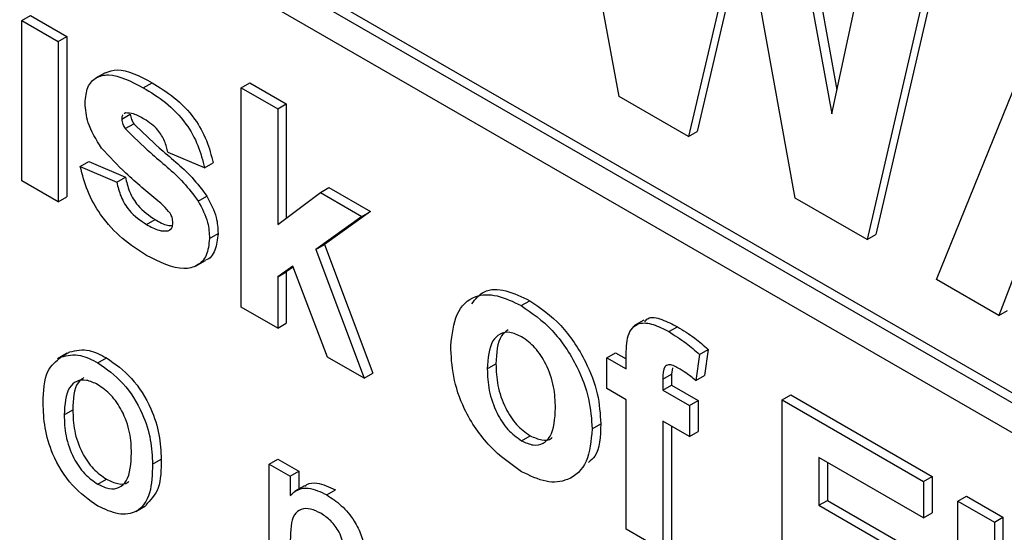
# Paper-space layout 'Blatt2' of a CAD drawing. Header units: millimetres. Extents: x 5 to 418, y 2 to 292.
# Tile 17 of 81: x 143.372 to 144.984, y 152.313 to 153.153. Entities that reach past the tile are written whole.
import ezdxf

# ---------------------------------------------------------------- set-up
doc = ezdxf.new("R2010")
doc.units = ezdxf.units.MM

psp = doc.layouts.new('Blatt2')

# ---------------------------------------------------------------- linework, layer by layer
at = {"color": 7, "linetype": 'Continuous', "lineweight": 25}
for p, q in [((142.8771, 153.7648), (148.2229, 150.6788)), ((142.863, 153.7566), (148.2229, 150.6624)), ((148.2229, 150.6134), (142.863, 153.7076)), ((144.3533, 153.0269), (144.2348, 153.6668)), ((144.6206, 153.4441), (144.7012, 152.9983)), ((144.6347, 153.4523), (144.7097, 153.0377)), ((144.7012, 152.9983), (144.7779, 153.3533)), ((144.5552, 153.3376), (144.4667, 152.9614)), ((144.6415, 152.8605), (144.5552, 153.3376)), ((144.5605, 153.3082), (144.4808, 152.9695)), ((144.8757, 153.2968), (144.7594, 152.7924)), ((144.8898, 153.305), (144.7735, 152.8006)), ((144.8729, 152.7269), (145.06, 153.1904)), ((143.3757, 153.1515), (143.3899, 153.1597)), ((143.3757, 152.8889), (143.3757, 153.1515)), ((143.3757, 153.1515), (143.4356, 153.117)), ((143.3899, 153.1597), (143.4497, 153.1251)), ((143.4356, 153.117), (143.4497, 153.1251)), ((143.4356, 153.117), (143.4356, 152.8544)), ((143.4497, 153.1251), (143.4497, 152.8626)), ((143.5125, 153.0658), (143.4966, 153.0567)), ((143.5747, 153.0412), (143.5889, 153.0494)), ((143.7347, 153.041), (143.7489, 153.0491)), ((143.7347, 152.6817), (143.7347, 153.041)), ((143.7347, 153.041), (143.7946, 153.0064)), ((143.7489, 153.0491), (143.8087, 153.0146)), ((144.4667, 152.9614), (144.3533, 153.0269)), ((143.7946, 153.0064), (143.8087, 153.0146)), ((143.7946, 153.0064), (143.7946, 152.8172)), ((143.8087, 153.0146), (143.8087, 152.8278)), ((143.5393, 152.9897), (143.5534, 152.9979)), ((143.5455, 152.9999), (143.5436, 152.9984)), ((143.5451, 152.9741), (143.5592, 152.9822)), ((144.4667, 152.9614), (144.4808, 152.9695)), ((143.6749, 152.9097), (143.6151, 152.935)), ((143.4715, 152.912), (143.4856, 152.9201)), ((143.4715, 152.912), (143.5313, 152.8867)), ((143.4856, 152.9201), (143.5454, 152.8948)), ((143.6749, 152.9097), (143.689, 152.9179)), ((143.5313, 152.8867), (143.5454, 152.8948)), ((143.4356, 152.8544), (143.3757, 152.8889)), ((143.8644, 152.8694), (143.8785, 152.8776)), ((143.8785, 152.8776), (143.9463, 152.8384)), ((143.4356, 152.8544), (143.4497, 152.8626)), ((143.6646, 152.8555), (143.6787, 152.8637)), ((143.7946, 152.8172), (143.8644, 152.8694)), ((143.8644, 152.8694), (143.9322, 152.8303)), ((144.7594, 152.7924), (144.6415, 152.8605)), ((143.9322, 152.8303), (143.8571, 152.7762)), ((143.9463, 152.8384), (143.8712, 152.7844)), ((143.9322, 152.8303), (143.9463, 152.8384)), ((143.58, 152.8171), (143.5941, 152.8253)), ((143.6151, 152.8065), (143.62, 152.8093)), ((143.6829, 152.794), (143.697, 152.8021)), ((144.7594, 152.7924), (144.7735, 152.8006)), ((143.8571, 152.7762), (143.8712, 152.7844)), ((143.8712, 152.7844), (143.9503, 152.5736)), ((143.8571, 152.7762), (143.9362, 152.5654)), ((145.0162, 152.7761), (144.9744, 152.6683)), ((143.6603, 152.7491), (143.6762, 152.7583)), ((143.8192, 152.749), (143.7946, 152.7312)), ((143.8198, 152.7474), (143.8087, 152.7394)), ((143.8763, 152.6), (143.8192, 152.749)), ((143.7946, 152.7312), (143.8087, 152.7394)), ((143.7946, 152.7312), (143.7946, 152.6472)), ((143.8087, 152.7394), (143.8087, 152.6553)), ((144.9744, 152.6683), (144.8729, 152.7269)), ((143.7946, 152.6472), (143.7347, 152.6817)), ((144.1932, 152.6842), (144.2074, 152.6923)), ((144.9744, 152.6683), (144.9886, 152.6764)), ((143.7946, 152.6472), (143.8087, 152.6553)), ((144.3935, 152.6603), (144.3776, 152.6511)), ((144.4346, 152.6416), (144.4487, 152.6497)), ((143.4503, 152.6062), (143.4344, 152.597)), ((143.4402, 152.6002), (143.4544, 152.6084)), ((144.333, 152.5988), (144.3472, 152.607)), ((144.3472, 152.607), (144.365, 152.5968)), ((144.4846, 152.6043), (144.4786, 152.5616)), ((144.4846, 152.6043), (144.4988, 152.6124)), ((144.4988, 152.6124), (144.4928, 152.5697)), ((143.5004, 152.5905), (143.5145, 152.5986)), ((143.9362, 152.5654), (143.8763, 152.6)), ((144.1376, 152.5804), (144.1517, 152.5886)), ((144.333, 152.5988), (144.365, 152.5804)), ((144.333, 152.5482), (144.333, 152.5988)), ((144.365, 152.5804), (144.365, 152.5994)), ((143.9362, 152.5654), (143.9503, 152.5736)), ((144.4248, 152.5637), (144.4389, 152.5719)), ((144.4407, 152.5821), (144.4389, 152.5719)), ((144.4389, 152.5719), (144.4389, 152.5541)), ((144.4786, 152.5616), (144.4928, 152.5697)), ((144.4248, 152.5637), (144.4248, 152.5459)), ((144.4248, 152.5459), (144.4389, 152.5541)), ((144.4389, 152.5541), (144.4828, 152.5287)), ((144.365, 152.5298), (144.333, 152.5482)), ((144.4248, 152.5459), (144.4687, 152.5206)), ((144.6202, 152.5298), (144.6344, 152.5379)), ((144.6344, 152.5379), (144.8657, 152.4044)), ((144.365, 152.3179), (144.365, 152.5298)), ((144.4687, 152.5206), (144.4828, 152.5287)), ((144.4687, 152.5206), (144.4687, 152.4699)), ((144.4828, 152.5287), (144.4828, 152.4781)), ((144.6202, 152.1705), (144.6202, 152.5298)), ((144.6202, 152.5298), (144.8516, 152.3962)), ((143.4451, 152.5051), (143.4593, 152.5133)), ((144.3091, 152.4821), (144.3233, 152.4903)), ((144.4687, 152.4699), (144.4248, 152.4952)), ((144.4248, 152.4952), (144.4248, 152.2833)), ((144.4389, 152.4871), (144.4389, 152.2915)), ((144.4687, 152.4699), (144.4828, 152.4781)), ((144.1936, 152.4629), (144.2077, 152.471)), ((143.5898, 152.4246), (143.604, 152.4328)), ((143.7807, 152.4247), (143.7948, 152.4328)), ((143.7807, 152.1979), (143.7807, 152.4247)), ((143.7807, 152.4247), (143.8151, 152.4048)), ((143.7948, 152.4328), (143.8293, 152.4129)), ((144.8516, 152.3363), (144.6801, 152.4354)), ((144.6801, 152.4354), (144.6801, 152.3571)), ((144.6942, 152.4272), (144.6942, 152.3652)), ((143.8151, 152.4048), (143.8293, 152.4129)), ((143.8293, 152.4129), (143.8293, 152.3837)), ((143.5004, 152.3916), (143.5145, 152.3997)), ((143.8151, 152.4048), (143.8151, 152.3731)), ((144.8516, 152.3962), (144.8657, 152.4044)), ((144.8516, 152.3962), (144.8516, 152.3363)), ((144.8657, 152.4044), (144.8657, 152.3445)), ((143.8386, 152.3891), (143.8227, 152.38)), ((143.8749, 152.3742), (143.8891, 152.3824)), ((144.6801, 152.3571), (144.6942, 152.3652)), ((144.6942, 152.3652), (144.8538, 152.2731)), ((144.9074, 152.364), (144.9216, 152.3722)), ((144.9074, 152.0047), (144.9074, 152.364)), ((144.9074, 152.364), (144.9673, 152.3295)), ((144.9216, 152.3722), (144.9814, 152.3376)), ((143.5625, 152.347), (143.5784, 152.3562)), ((144.6801, 152.3571), (144.8396, 152.265)), ((144.8516, 152.3363), (144.8657, 152.3445)), ((144.9673, 152.3295), (144.9814, 152.3376)), ((144.9673, 152.3295), (144.9673, 151.9702)), ((144.9814, 152.3376), (144.9814, 151.9783)), ((144.4248, 152.2833), (144.365, 152.3179))]:
    psp.add_line(p, q, dxfattribs=at)
for points, knots in [([(143.5126, 153.0656), (143.5189, 153.0679), (143.5403, 153.0755), (143.5687, 153.0602), (143.5889, 153.0494)], [0, 0, 0, 0, 0.290832, 1, 1, 1, 1]), ([(143.4794, 153.0164), (143.4803, 153.0255), (143.482, 153.0437), (143.4968, 153.059), (143.5265, 153.0662), (143.5549, 153.0515), (143.5747, 153.0412)], [0, 0, 0, 0, 0.186756, 0.373549, 0.56049, 1, 1, 1, 1]), ([(143.5747, 153.0412), (143.5869, 153.0338), (143.6111, 153.0189), (143.6438, 152.9863), (143.6656, 152.9464), (143.6718, 152.922), (143.6749, 152.9097)], [0, 0, 0, 0, 0.280825, 0.559925, 0.7796804, 1, 1, 1, 1]), ([(143.5889, 153.0494), (143.601, 153.0419), (143.6252, 153.027), (143.6579, 152.9945), (143.6797, 152.9546), (143.6859, 152.9301), (143.689, 152.9179)], [0, 0, 0, 0, 0.280825, 0.559925, 0.7796804, 1, 1, 1, 1]), ([(143.5064, 152.9424), (143.4977, 152.9562), (143.4822, 152.9809), (143.4803, 153.0055), (143.4794, 153.0164)], [0, 0, 0, 0, 0.558645, 1, 1, 1, 1]), ([(143.5413, 152.9966), (143.541, 152.9964), (143.5394, 152.9952), (143.5393, 152.9922), (143.5393, 152.9897)], [0, 0, 0, 0, 0.176554, 1, 1, 1, 1]), ([(143.5393, 152.9897), (143.5397, 152.9867), (143.5403, 152.9814), (143.5436, 152.9763), (143.5451, 152.9741)], [0, 0, 0, 0, 0.558274, 1, 1, 1, 1]), ([(143.5763, 152.9897), (143.5703, 152.9931), (143.5595, 152.9992), (143.5498, 152.9997), (143.5455, 152.9999)], [0, 0, 0, 0, 0.561017, 1, 1, 1, 1]), ([(143.5534, 152.9979), (143.5538, 152.9949), (143.5545, 152.9896), (143.5578, 152.9845), (143.5592, 152.9822)], [0, 0, 0, 0, 0.558274, 1, 1, 1, 1]), ([(143.6151, 152.935), (143.6135, 152.9413), (143.6105, 152.9538), (143.597, 152.9761), (143.5841, 152.9845), (143.5763, 152.9897)], [0, 0, 0, 0, 0.2808102, 0.5607583, 1, 1, 1, 1]), ([(143.5451, 152.9741), (143.5587, 152.9606), (143.5812, 152.9384), (143.6137, 152.9117), (143.6408, 152.8867), (143.6567, 152.8659), (143.6646, 152.8555)], [0, 0, 0, 0, 0.339607, 0.560063, 0.78038, 1, 1, 1, 1]), ([(143.5592, 152.9822), (143.5728, 152.9688), (143.5953, 152.9465), (143.6278, 152.9199), (143.6549, 152.8949), (143.6708, 152.8741), (143.6787, 152.8637)], [0, 0, 0, 0, 0.339607, 0.560063, 0.78038, 1, 1, 1, 1]), ([(143.5987, 152.8559), (143.5809, 152.8704), (143.5491, 152.8963), (143.5195, 152.9283), (143.5064, 152.9424)], [0, 0, 0, 0, 0.560705, 1, 1, 1, 1]), ([(143.5799, 152.7665), (143.5667, 152.7748), (143.5403, 152.7915), (143.5058, 152.829), (143.4817, 152.8719), (143.4749, 152.8986), (143.4715, 152.912)], [0, 0, 0, 0, 0.280651, 0.560003, 0.779956, 1, 1, 1, 1]), ([(143.5454, 152.8948), (143.5472, 152.8869), (143.5508, 152.871), (143.5679, 152.8426), (143.5842, 152.8318), (143.5941, 152.8253)], [0, 0, 0, 0, 0.280993, 0.560665, 1, 1, 1, 1]), ([(143.5313, 152.8867), (143.5331, 152.8787), (143.5367, 152.8629), (143.5537, 152.8344), (143.57, 152.8237), (143.58, 152.8171)], [0, 0, 0, 0, 0.280993, 0.560665, 1, 1, 1, 1]), ([(143.6787, 152.8637), (143.6848, 152.8519), (143.6957, 152.8307), (143.6966, 152.8109), (143.697, 152.8021)], [0, 0, 0, 0, 0.558015, 1, 1, 1, 1]), ([(143.6187, 152.8354), (143.6152, 152.8397), (143.6089, 152.8474), (143.6018, 152.8533), (143.5987, 152.8559)], [0, 0, 0, 0, 0.558614, 1, 1, 1, 1]), ([(143.6646, 152.8555), (143.6707, 152.8437), (143.6816, 152.8226), (143.6825, 152.8027), (143.6829, 152.794)], [0, 0, 0, 0, 0.558015, 1, 1, 1, 1]), ([(143.623, 152.8201), (143.6228, 152.8229), (143.6225, 152.8279), (143.6199, 152.8331), (143.6187, 152.8354)], [0, 0, 0, 0, 0.559319, 1, 1, 1, 1]), ([(143.58, 152.8171), (143.5869, 152.8133), (143.5993, 152.8064), (143.6103, 152.8064), (143.6151, 152.8065)], [0, 0, 0, 0, 0.560783, 1, 1, 1, 1]), ([(143.5941, 152.8253), (143.6011, 152.8212), (143.6109, 152.8156), (143.6196, 152.8153), (143.6221, 152.8152)], [0, 0, 0, 0, 0.711845, 1, 1, 1, 1]), ([(143.6174, 152.8084), (143.619, 152.8093), (143.6225, 152.8114), (143.6228, 152.817), (143.623, 152.8201)], [0, 0, 0, 0, 0.44903, 1, 1, 1, 1]), ([(143.697, 152.8021), (143.6959, 152.7927), (143.6937, 152.7737), (143.6837, 152.7604), (143.6763, 152.7585), (143.6762, 152.7585)], [0, 0, 0, 0, 0.493022, 0.986586, 1, 1, 1, 1]), ([(143.6829, 152.794), (143.6819, 152.7843), (143.6799, 152.7648), (143.6635, 152.7487), (143.6318, 152.7402), (143.6013, 152.7557), (143.5799, 152.7665)], [0, 0, 0, 0, 0.186725, 0.373655, 0.5608, 1, 1, 1, 1]), ([(144.0778, 152.6186), (144.0799, 152.637), (144.0841, 152.6736), (144.1137, 152.7022), (144.1532, 152.7035), (144.1799, 152.6906), (144.1932, 152.6842)], [0, 0, 0, 0, 0.27995, 0.559147, 0.779424, 1, 1, 1, 1]), ([(144.1122, 152.6871), (144.1183, 152.695), (144.1315, 152.7121), (144.1677, 152.7112), (144.1941, 152.6986), (144.2074, 152.6923)], [0, 0, 0, 0, 0.30151, 0.650518, 1, 1, 1, 1]), ([(144.1932, 152.6842), (144.2106, 152.6722), (144.2453, 152.6482), (144.284, 152.5891), (144.3061, 152.5309), (144.3081, 152.4984), (144.3091, 152.4821)], [0, 0, 0, 0, 0.279785, 0.559124, 0.779388, 1, 1, 1, 1]), ([(144.2074, 152.6923), (144.2247, 152.6803), (144.2594, 152.6563), (144.2981, 152.5973), (144.3203, 152.5391), (144.3223, 152.5066), (144.3233, 152.4903)], [0, 0, 0, 0, 0.279785, 0.559124, 0.779388, 1, 1, 1, 1]), ([(144.3955, 152.6576), (144.3969, 152.6596), (144.4027, 152.6675), (144.4238, 152.6622), (144.4404, 152.6539), (144.4487, 152.6497)], [0, 0, 0, 0, 0.140873, 0.56962, 1, 1, 1, 1]), ([(144.365, 152.5994), (144.3649, 152.612), (144.3649, 152.6371), (144.3826, 152.658), (144.4091, 152.6548), (144.4261, 152.646), (144.4346, 152.6416)], [0, 0, 0, 0, 0.281801, 0.55777, 0.778465, 1, 1, 1, 1]), ([(144.4487, 152.6497), (144.4582, 152.6438), (144.4752, 152.6333), (144.4915, 152.6188), (144.4988, 152.6124)], [0, 0, 0, 0, 0.559885, 1, 1, 1, 1]), ([(144.1936, 152.6333), (144.1871, 152.6363), (144.1741, 152.6424), (144.1577, 152.6385), (144.1403, 152.6225), (144.1387, 152.5977), (144.1376, 152.5804)], [0, 0, 0, 0, 0.186985, 0.373878, 0.561022, 1, 1, 1, 1]), ([(144.1715, 152.6444), (144.1676, 152.6415), (144.1538, 152.6309), (144.1526, 152.6063), (144.1517, 152.5886)], [0, 0, 0, 0, 0.2782045, 1, 1, 1, 1]), ([(144.2493, 152.5164), (144.2488, 152.5279), (144.2479, 152.5507), (144.236, 152.5862), (144.2164, 152.6169), (144.2012, 152.6279), (144.1936, 152.6333)], [0, 0, 0, 0, 0.281043, 0.560553, 0.78042, 1, 1, 1, 1]), ([(144.4346, 152.6416), (144.4441, 152.6357), (144.461, 152.6251), (144.4774, 152.6106), (144.4846, 152.6043)], [0, 0, 0, 0, 0.559885, 1, 1, 1, 1]), ([(144.1936, 152.4122), (144.176, 152.4247), (144.1408, 152.4496), (144.0994, 152.5093), (144.0801, 152.5692), (144.0785, 152.6021), (144.0778, 152.6186)], [0, 0, 0, 0, 0.280145, 0.558899, 0.779053, 1, 1, 1, 1]), ([(143.4402, 152.6002), (143.4504, 152.6025), (143.4686, 152.6066), (143.4907, 152.5954), (143.5004, 152.5905)], [0, 0, 0, 0, 0.559033, 1, 1, 1, 1]), ([(143.4544, 152.6084), (143.4646, 152.6107), (143.4828, 152.6148), (143.5048, 152.6036), (143.5145, 152.5986)], [0, 0, 0, 0, 0.559033, 1, 1, 1, 1]), ([(143.4107, 152.5249), (143.4115, 152.5439), (143.4128, 152.5778), (143.4319, 152.5934), (143.4402, 152.6002)], [0, 0, 0, 0, 0.560963, 1, 1, 1, 1]), ([(143.5004, 152.5905), (143.5145, 152.5805), (143.5427, 152.5607), (143.5734, 152.5111), (143.5881, 152.4639), (143.5892, 152.4377), (143.5898, 152.4246)], [0, 0, 0, 0, 0.279556, 0.5586, 0.778991, 1, 1, 1, 1]), ([(143.5145, 152.5986), (143.5286, 152.5887), (143.5568, 152.5688), (143.5875, 152.5193), (143.6022, 152.4721), (143.6034, 152.4459), (143.604, 152.4328)], [0, 0, 0, 0, 0.279556, 0.5586, 0.778991, 1, 1, 1, 1]), ([(144.1517, 152.5886), (144.1522, 152.5771), (144.1531, 152.5541), (144.165, 152.5184), (144.1847, 152.4875), (144.2, 152.4765), (144.2077, 152.471)], [0, 0, 0, 0, 0.281015, 0.560464, 0.780394, 1, 1, 1, 1]), ([(144.45, 152.582), (144.4473, 152.5835), (144.4417, 152.5864), (144.4336, 152.5883), (144.4249, 152.5827), (144.4248, 152.5716), (144.4248, 152.5637)], [0, 0, 0, 0, 0.187802, 0.374953, 0.560679, 1, 1, 1, 1]), ([(144.1376, 152.5804), (144.138, 152.5689), (144.1389, 152.546), (144.1509, 152.5102), (144.1706, 152.4794), (144.1859, 152.4684), (144.1936, 152.4629)], [0, 0, 0, 0, 0.281015, 0.560464, 0.780394, 1, 1, 1, 1]), ([(144.4786, 152.5616), (144.4733, 152.5659), (144.4639, 152.5735), (144.4543, 152.5794), (144.45, 152.582)], [0, 0, 0, 0, 0.559847, 1, 1, 1, 1]), ([(143.5004, 152.5547), (143.494, 152.5577), (143.4814, 152.5637), (143.465, 152.5614), (143.4475, 152.5462), (143.4461, 152.5221), (143.4451, 152.5051)], [0, 0, 0, 0, 0.187137, 0.374025, 0.561097, 1, 1, 1, 1]), ([(143.4775, 152.5662), (143.4741, 152.5637), (143.4608, 152.5542), (143.4599, 152.5308), (143.4593, 152.5133)], [0, 0, 0, 0, 0.2546432, 1, 1, 1, 1]), ([(143.5554, 152.4427), (143.555, 152.4537), (143.5541, 152.4757), (143.542, 152.5102), (143.5224, 152.5392), (143.5077, 152.5495), (143.5004, 152.5547)], [0, 0, 0, 0, 0.281064, 0.560316, 0.780174, 1, 1, 1, 1]), ([(143.5004, 152.3558), (143.4859, 152.3658), (143.4572, 152.386), (143.4259, 152.437), (143.4123, 152.4849), (143.4112, 152.5115), (143.4107, 152.5249)], [0, 0, 0, 0, 0.279616, 0.558371, 0.778858, 1, 1, 1, 1]), ([(143.4451, 152.5051), (143.4455, 152.4939), (143.4464, 152.4716), (143.458, 152.4366), (143.478, 152.4072), (143.4929, 152.3968), (143.5004, 152.3916)], [0, 0, 0, 0, 0.2811293, 0.560384, 0.7801589, 1, 1, 1, 1]), ([(143.4593, 152.5133), (143.4597, 152.5021), (143.4605, 152.4798), (143.4721, 152.4448), (143.4922, 152.4154), (143.5071, 152.405), (143.5145, 152.3997)], [0, 0, 0, 0, 0.2811293, 0.560384, 0.7801589, 1, 1, 1, 1]), ([(144.1936, 152.4629), (144.2001, 152.4599), (144.2131, 152.4538), (144.2295, 152.4577), (144.2467, 152.4743), (144.2482, 152.4991), (144.2493, 152.5164)], [0, 0, 0, 0, 0.18693, 0.373819, 0.560978, 1, 1, 1, 1]), ([(144.3233, 152.4903), (144.3226, 152.4699), (144.3217, 152.4426), (144.3068, 152.4305), (144.3031, 152.4274)], [0, 0, 0, 0, 0.746792, 1, 1, 1, 1]), ([(144.3091, 152.4821), (144.3074, 152.463), (144.304, 152.4249), (144.2733, 152.397), (144.2345, 152.3924), (144.2073, 152.4056), (144.1936, 152.4122)], [0, 0, 0, 0, 0.2799239, 0.5593671, 0.7795157, 1, 1, 1, 1]), ([(144.2077, 152.471), (144.2141, 152.4682), (144.2269, 152.4625), (144.2394, 152.4636), (144.2434, 152.4677), (144.2437, 152.4679)], [0, 0, 0, 0, 0.482219, 0.964333, 1, 1, 1, 1]), ([(143.5004, 152.3916), (143.5067, 152.3885), (143.5195, 152.3825), (143.5359, 152.3853), (143.5532, 152.401), (143.5545, 152.4255), (143.5554, 152.4427)], [0, 0, 0, 0, 0.187044, 0.373945, 0.560983, 1, 1, 1, 1]), ([(143.5898, 152.4246), (143.5893, 152.408), (143.5884, 152.3749), (143.5674, 152.3446), (143.5346, 152.3399), (143.5118, 152.3505), (143.5004, 152.3558)], [0, 0, 0, 0, 0.281033, 0.559513, 0.779602, 1, 1, 1, 1]), ([(143.604, 152.4328), (143.6038, 152.4157), (143.6033, 152.3824), (143.5863, 152.3652), (143.578, 152.3568)], [0, 0, 0, 0, 0.512915, 1, 1, 1, 1]), ([(143.5145, 152.3997), (143.5208, 152.3968), (143.5333, 152.3911), (143.5461, 152.3916), (143.5505, 152.3958), (143.551, 152.3964)], [0, 0, 0, 0, 0.465388, 0.930416, 1, 1, 1, 1]), ([(143.839, 152.3885), (143.8401, 152.3894), (143.8453, 152.3936), (143.862, 152.3949), (143.8788, 152.3871), (143.8891, 152.3824)], [0, 0, 0, 0, 0.08724, 0.442807, 1, 1, 1, 1]), ([(143.8151, 152.3731), (143.8191, 152.3768), (143.8272, 152.3841), (143.8476, 152.3871), (143.8646, 152.3791), (143.8749, 152.3742)], [0, 0, 0, 0, 0.280554, 0.560815, 1, 1, 1, 1]), ([(143.8749, 152.3742), (143.8829, 152.3688), (143.8989, 152.3581), (143.9196, 152.3342), (143.9325, 152.3074), (143.9357, 152.2914), (143.9374, 152.2834)], [0, 0, 0, 0, 0.280216, 0.559971, 0.779636, 1, 1, 1, 1]), ([(143.8653, 152.344), (143.8596, 152.3467), (143.8481, 152.3523), (143.8324, 152.3518), (143.816, 152.3384), (143.8155, 152.3156), (143.8151, 152.2996)], [0, 0, 0, 0, 0.187273, 0.374362, 0.56054, 1, 1, 1, 1]), ([(143.9047, 152.2617), (143.9046, 152.2698), (143.9045, 152.2858), (143.8975, 152.3119), (143.8817, 152.3328), (143.8708, 152.3402), (143.8653, 152.344)], [0, 0, 0, 0, 0.28168, 0.559785, 0.779587, 1, 1, 1, 1])]:
    psp.add_open_spline(points, degree=3, knots=knots, dxfattribs=at)

doc.saveas('drawing.dxf')
